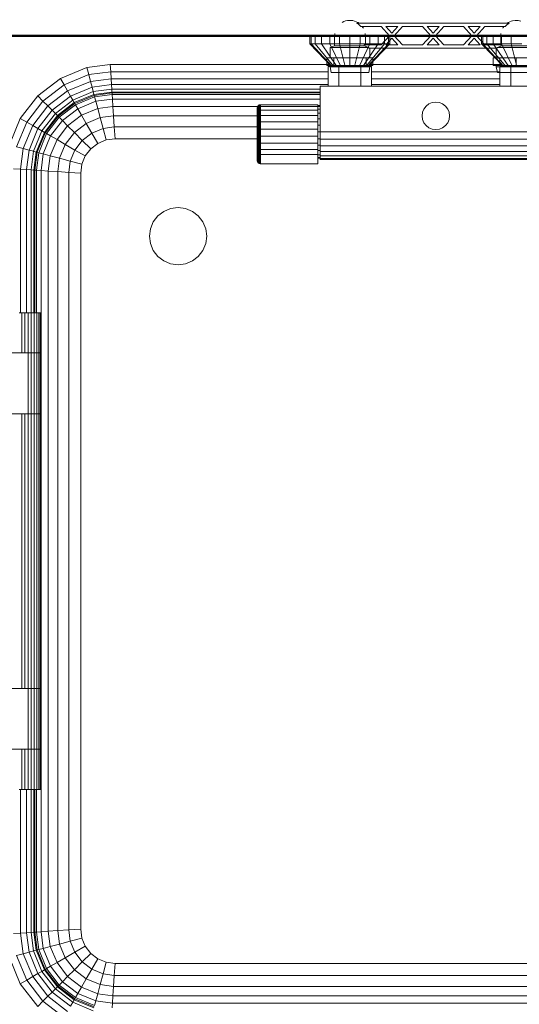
# Model space of a CAD drawing. Header units: millimetres. Extents: x -125 to 25178, y 4748 to 39091.
# Tile 22 of 118: x 11535 to 11971, y 36662 to 37522. Entities that reach past the tile are written whole.
import ezdxf

# ---------------------------------------------------------------- set-up
doc = ezdxf.new("R2010")
doc.units = ezdxf.units.MM
for name, color, linetype, lineweight in [('A-PART-____-MCUT', 2, 'Continuous', 50), ('A-PART-____-OTLN', 2, 'Continuous', 20), ('A-WALL-____-MCUT', 113, 'Continuous', 50), ('A-WALL-____-OTLN', 113, 'Continuous', 20), ('M-EQPM-____-OTLN', 50, 'Continuous', 20)]:
    doc.layers.add(name, color=color, linetype=linetype, lineweight=lineweight)

# ---------------------------------------------------------------- blocks, each defined once
blk = doc.blocks.new('Прямая форма - V line-612885-В_Этаж 03_Отопление')
at = {"layer": 'M-EQPM-____-OTLN', "color": 253}
for p, q in [((-160, 450), (-160, 443)), ((-158.81, 450), (-158.81, 443)), ((-155.31, 450), (-155.31, 443)), ((-149.75, 450), (-149.75, 443)), ((-142.5, 450), (-142.5, 443)), ((-134.06, 450), (-134.06, 443)), ((-125, 450), (-125, 443)), ((-115.94, 450), (-115.94, 443)), ((-107.5, 450), (-107.5, 443)), ((-100.25, 450), (-100.25, 443)), ((-94.69, 450), (-94.69, 443)), ((-91.19, 450), (-91.19, 443)), ((-90, 443), (-90, 450)), ((-10, 450), (-10, 443)), ((-8.81, 443), (-8.81, 450)), ((-5.31, 443), (-5.31, 450)), ((0.25, 443), (0.25, 450)), ((7.5, 443), (7.5, 450)), ((15.94, 443), (15.94, 450)), ((-158.81, 443), (-160, 443)), ((-160, 443), (-141, 423)), ((-155.31, 443), (-158.81, 443)), ((-158.81, 443), (-140.45, 423)), ((-149.75, 443), (-155.31, 443)), ((-155.31, 443), (-138.86, 423)), ((-142.5, 443), (-149.75, 443)), ((-149.75, 443), (-136.31, 423)), ((-134.06, 443), (-142.5, 443)), ((-142.5, 443), (-133, 423)), ((-125, 443), (-134.06, 443)), ((-134.06, 443), (-129.14, 423)), ((-115.94, 443), (-125, 443)), ((-125, 443), (-125, 423)), ((-115.94, 443), (-120.86, 423)), ((-107.5, 443), (-117, 423)), ((-107.5, 443), (-115.94, 443)), ((-100.25, 443), (-113.69, 423)), ((-94.69, 443), (-111.14, 423)), ((-91.19, 443), (-109.55, 423)), ((-109, 423), (-90, 443)), ((-100.25, 443), (-107.5, 443)), ((-94.69, 443), (-100.25, 443)), ((-91.19, 443), (-94.69, 443)), ((-90, 443), (-91.19, 443)), ((-8.81, 443), (-10, 443)), ((-10, 443), (9, 423)), ((9.55, 423), (-8.81, 443)), ((-5.31, 443), (-8.81, 443)), ((11.14, 423), (-5.31, 443)), ((0.25, 443), (-5.31, 443)), ((13.69, 423), (0.25, 443)), ((7.5, 443), (0.25, 443)), ((15.94, 443), (7.5, 443)), ((7.5, 443), (17, 423)), ((25, 443), (15.94, 443)), ((15.94, 443), (20.86, 423)), ((-377.78, 412.76), (-354.73, 422.3)), ((-354.73, 422.3), (-334.26, 425)), ((-353.04, 416), (-354.73, 422.3)), ((-334.26, 425), (-142.9, 425)), ((-333.84, 418.53), (-334.26, 425)), ((-144, 423), (-134.5, 423)), ((-144, 406), (-144, 423)), ((-134.5, 423), (-115.5, 423)), ((-134.5, 423), (-134.5, 406)), ((-106, 423), (-115.5, 423)), ((-115.5, 423), (-115.5, 406)), ((-107.1, 425), (7.1, 425)), ((-106, 406), (-106, 423)), ((6, 423), (6, 406)), ((15.5, 423), (6, 423)), ((15.5, 406), (15.5, 423)), ((34.5, 423), (15.5, 423)), ((-397.57, 397.57), (-377.78, 412.76)), ((-374.52, 407.11), (-377.78, 412.76)), ((-374.52, 407.11), (-353.04, 416)), ((-353.04, 416), (-333.84, 418.53)), ((-351.47, 410.13), (-353.04, 416)), ((-333.84, 418.53), (-144, 418.53)), ((-333.44, 412.5), (-333.84, 418.53)), ((-106, 418.53), (6, 418.53)), ((-392.96, 392.96), (-374.52, 407.11)), ((-371.48, 401.84), (-374.52, 407.11)), ((-371.48, 401.84), (-351.47, 410.13)), ((-368.87, 397.32), (-350.12, 405.08)), ((-351.47, 410.13), (-333.44, 412.5)), ((-350.12, 405.08), (-351.47, 410.13)), ((-350.12, 405.08), (-333.1, 407.32)), ((-349.08, 401.21), (-350.12, 405.08)), ((-333.44, 412.5), (-144, 412.5)), ((-333.1, 407.32), (-333.44, 412.5)), ((-333.1, 407.32), (-144, 407.32)), ((-332.84, 403.35), (-333.1, 407.32)), ((-151, 406), (-151, 366)), ((51, 406), (-151, 406)), ((-106, 412.5), (6, 412.5)), ((-106, 407.32), (6, 407.32)), ((-412.76, 377.78), (-397.57, 397.57)), ((-392.96, 392.96), (-397.57, 397.57)), ((-388.66, 388.66), (-371.48, 401.84)), ((-368.87, 397.32), (-384.96, 384.96)), ((-368.87, 397.32), (-371.48, 401.84)), ((-366.86, 393.85), (-368.87, 397.32)), ((-349.08, 401.21), (-366.86, 393.85)), ((-348.43, 398.78), (-365.6, 391.66)), ((-348.21, 397.95), (-365.17, 390.92)), ((-364.49, 389.73), (-347.85, 396.62)), ((-332.84, 403.35), (-349.08, 401.21)), ((-348.43, 398.78), (-349.08, 401.21)), ((-332.68, 400.85), (-348.43, 398.78)), ((-348.21, 397.95), (-348.43, 398.78)), ((-332.62, 400), (-348.21, 397.95)), ((-347.85, 396.62), (-348.21, 397.95)), ((-347.85, 396.62), (-332.53, 398.64)), ((-346.81, 392.73), (-347.85, 396.62)), ((-332.68, 400.85), (-332.84, 403.35)), ((-332.84, 403.35), (-151, 403.35)), ((-332.62, 400), (-332.68, 400.85)), ((-151, 400.85), (-332.68, 400.85)), ((-332.53, 398.64), (-332.62, 400)), ((-151, 400), (-332.62, 400)), ((-332.27, 394.64), (-332.53, 398.64)), ((-332.53, 398.64), (-151, 398.64)), ((-407.11, 374.52), (-392.96, 392.96)), ((-401.84, 371.48), (-388.66, 388.66)), ((-388.66, 388.66), (-392.96, 392.96)), ((-384.96, 384.96), (-388.66, 388.66)), ((-366.86, 393.85), (-382.13, 382.13)), ((-365.6, 391.66), (-380.35, 380.35)), ((-365.17, 390.92), (-379.74, 379.74)), ((-378.77, 378.77), (-364.49, 389.73)), ((-365.6, 391.66), (-366.86, 393.85)), ((-365.17, 390.92), (-365.6, 391.66)), ((-364.49, 389.73), (-365.17, 390.92)), ((-362.47, 386.24), (-364.49, 389.73)), ((-362.47, 386.24), (-346.81, 392.73)), ((-346.81, 392.73), (-332.27, 394.64)), ((-345.15, 386.53), (-346.81, 392.73)), ((-345.15, 386.53), (-331.85, 388.28)), ((-331.85, 388.28), (-332.27, 394.64)), ((-332.27, 394.64), (-151, 394.64)), ((-331.85, 388.28), (-331.31, 380)), ((-203, 388.28), (-331.85, 388.28)), ((-206, 386.79), (-205.97, 387.18)), ((-206, 386.79), (-205.97, 387.18)), ((-205.97, 387.18), (-205.77, 387.94)), ((-205.97, 387.18), (-205.77, 387.94)), ((-205.97, 385.68), (-205.97, 387.18)), ((-205.97, 387.18), (-205.97, 385.68)), ((-205.77, 387.94), (-205.38, 388.61)), ((-205.77, 387.94), (-205.38, 388.61)), ((-205.77, 386.39), (-205.77, 387.94)), ((-205.77, 387.94), (-205.77, 386.39)), ((-205.77, 386.39), (-205.38, 387.02)), ((-205.77, 386.39), (-205.38, 387.02)), ((-205.38, 388.61), (-204.83, 389.17)), ((-205.38, 388.61), (-204.83, 389.17)), ((-205.38, 387.02), (-205.38, 388.61)), ((-205.38, 388.61), (-205.38, 387.02)), ((-205.38, 387.02), (-204.83, 387.53)), ((-205.38, 387.02), (-205.38, 383.94)), ((-204.83, 389.17), (-204.15, 389.56)), ((-204.83, 389.17), (-204.15, 389.56)), ((-204.83, 387.53), (-204.83, 389.17)), ((-204.83, 389.17), (-204.83, 387.53)), ((-204.83, 387.53), (-204.15, 387.9)), ((-204.83, 387.53), (-204.83, 384.38)), ((-204.15, 389.56), (-203.39, 389.76)), ((-204.15, 389.56), (-203.39, 389.76)), ((-204.15, 387.9), (-204.15, 389.56)), ((-204.15, 389.56), (-204.15, 387.9)), ((-204.15, 387.9), (-203.39, 388.09)), ((-204.15, 387.9), (-204.15, 384.69)), ((-203.39, 389.76), (-203, 389.79)), ((-203.39, 389.76), (-203, 389.79)), ((-203.39, 388.09), (-203.39, 389.76)), ((-203.39, 389.76), (-203.39, 388.09)), ((-203.39, 388.09), (-203, 388.11)), ((-203.39, 388.09), (-203, 388.11)), ((-203.39, 388.09), (-203.39, 384.85)), ((-203, 389.79), (-153, 389.79)), ((-203, 389.79), (-203, 388.11)), ((-203, 388.11), (-153, 388.11)), ((-203, 388.11), (-203, 384.87)), ((-153, 389.79), (-153, 388.11)), ((-153, 389), (-151, 389)), ((-153, 388.22), (-151, 388.22)), ((-153, 388.11), (-153, 384.87)), ((-60.39, 386), (-58.49, 388.49)), ((-58.49, 388.49), (-56, 390.39)), ((-56, 390.39), (-53.11, 391.59)), ((-53.11, 391.59), (-50, 392)), ((-50, 392), (-46.89, 391.59)), ((-46.89, 391.59), (-44, 390.39)), ((-44, 390.39), (-41.51, 388.49)), ((-41.51, 388.49), (-39.61, 386)), ((-384.96, 384.96), (-397.32, 368.87)), ((-382.13, 382.13), (-393.85, 366.86)), ((-380.35, 380.35), (-391.66, 365.6)), ((-379.74, 379.74), (-390.92, 365.17)), ((-389.73, 364.49), (-378.77, 378.77)), ((-382.13, 382.13), (-384.96, 384.96)), ((-380.35, 380.35), (-382.13, 382.13)), ((-379.74, 379.74), (-380.35, 380.35)), ((-378.77, 378.77), (-379.74, 379.74)), ((-375.92, 375.92), (-378.77, 378.77)), ((-375.92, 375.92), (-362.47, 386.24)), ((-371.39, 371.39), (-359.26, 380.69)), ((-359.26, 380.69), (-362.47, 386.24)), ((-359.26, 380.69), (-345.15, 386.53)), ((-355.09, 373.45), (-359.26, 380.69)), ((-342.99, 378.46), (-355.09, 373.45)), ((-342.99, 378.46), (-345.15, 386.53)), ((-331.31, 380), (-342.99, 378.46)), ((-342.99, 378.46), (-340.47, 369.06)), ((-331.31, 380), (-330.68, 370.35)), ((-205.77, 380), (-331.31, 380)), ((-206, 385.32), (-206, 386.79)), ((-206, 386.79), (-206, 385.32)), ((-206, 385.32), (-205.97, 385.68)), ((-206, 385.32), (-205.97, 385.68)), ((-206, 382.49), (-206, 385.32)), ((-206, 385.32), (-206, 382.49)), ((-206, 382.49), (-205.97, 382.8)), ((-206, 382.49), (-205.97, 382.8)), ((-206, 378.5), (-206, 382.49)), ((-206, 382.49), (-206, 378.5)), ((-206, 378.5), (-205.97, 378.73)), ((-206, 378.5), (-205.97, 378.73)), ((-206, 373.62), (-206, 378.5)), ((-206, 378.5), (-206, 373.62)), ((-205.97, 385.68), (-205.77, 386.39)), ((-205.97, 385.68), (-205.77, 386.39)), ((-205.97, 382.8), (-205.97, 385.68)), ((-205.97, 385.68), (-205.97, 382.8)), ((-205.97, 382.8), (-205.77, 383.4)), ((-205.97, 382.8), (-205.77, 383.4)), ((-205.97, 378.73), (-205.97, 382.8)), ((-205.97, 382.8), (-205.97, 378.73)), ((-205.97, 378.73), (-205.77, 379.19)), ((-205.97, 378.73), (-205.77, 379.19)), ((-205.97, 373.77), (-205.97, 378.73)), ((-205.97, 378.73), (-205.97, 373.77)), ((-205.77, 383.4), (-205.77, 386.39)), ((-205.77, 386.39), (-205.77, 383.4)), ((-205.77, 383.4), (-205.38, 383.94)), ((-205.77, 383.4), (-205.77, 379.19)), ((-205.77, 379.19), (-205.38, 379.6)), ((-205.77, 379.19), (-205.77, 374.04)), ((-205.38, 383.94), (-204.83, 384.38)), ((-205.38, 383.94), (-205.38, 379.6)), ((-205.38, 379.6), (-204.83, 379.93)), ((-205.38, 379.6), (-205.38, 374.29)), ((-204.83, 384.38), (-204.15, 384.69)), ((-204.83, 384.38), (-204.83, 379.93)), ((-204.83, 379.93), (-204.15, 380.17)), ((-204.83, 379.93), (-204.83, 374.5)), ((-204.15, 384.69), (-203.39, 384.85)), ((-204.15, 384.69), (-204.15, 380.17)), ((-204.15, 380.17), (-203.39, 380.29)), ((-204.15, 380.17), (-204.15, 374.64)), ((-203.39, 384.85), (-203, 384.87)), ((-203.39, 384.85), (-203.39, 380.29)), ((-203.39, 380.29), (-203, 380.3)), ((-203.39, 380.29), (-203.39, 374.71)), ((-203, 384.87), (-153, 384.87)), ((-203, 384.87), (-203, 380.3)), ((-203, 380.3), (-153, 380.3)), ((-203, 380.3), (-203, 374.72)), ((-153, 385.92), (-151, 385.92)), ((-153, 384.87), (-153, 380.3)), ((-153, 382.26), (-151, 382.26)), ((-153, 380.3), (-153, 374.72)), ((-62, 380), (-61.59, 383.11)), ((-61.59, 376.89), (-62, 380)), ((-61.59, 383.11), (-60.39, 386)), ((-39.61, 386), (-38.41, 383.11)), ((-38.41, 383.11), (-38, 380)), ((-38, 380), (-38.41, 376.89)), ((-422.3, 354.73), (-412.76, 377.78)), ((-416, 353.04), (-407.11, 374.52)), ((-407.11, 374.52), (-412.76, 377.78)), ((-401.84, 371.48), (-410.13, 351.47)), ((-401.84, 371.48), (-407.11, 374.52)), ((-397.32, 368.87), (-401.84, 371.48)), ((-386.24, 362.47), (-375.92, 375.92)), ((-380.69, 359.26), (-371.39, 371.39)), ((-371.39, 371.39), (-375.92, 375.92)), ((-365.48, 365.48), (-371.39, 371.39)), ((-365.48, 365.48), (-355.09, 373.45)), ((-355.09, 373.45), (-350.22, 365.02)), ((-330.68, 370.35), (-340.47, 369.06)), ((-330.68, 370.35), (-330, 360)), ((-205.77, 370.35), (-330.68, 370.35)), ((-206, 373.62), (-205.97, 373.77)), ((-206, 373.62), (-205.97, 373.77)), ((-206, 368.21), (-206, 373.62)), ((-206, 373.62), (-206, 368.21)), ((-205.97, 373.77), (-205.77, 374.04)), ((-205.97, 373.77), (-205.77, 374.04)), ((-205.97, 368.25), (-205.97, 373.77)), ((-205.97, 373.77), (-205.97, 368.25)), ((-205.77, 374.04), (-205.38, 374.29)), ((-205.77, 374.04), (-205.77, 368.33)), ((-205.38, 374.29), (-204.83, 374.5)), ((-205.38, 374.29), (-205.38, 368.41)), ((-204.83, 374.5), (-204.15, 374.64)), ((-204.83, 374.5), (-204.83, 368.46)), ((-204.15, 374.64), (-203.39, 374.71)), ((-204.15, 374.64), (-204.15, 368.51)), ((-203.39, 374.71), (-203, 374.72)), ((-203.39, 374.71), (-203.39, 368.53)), ((-203, 374.72), (-153, 374.72)), ((-203, 374.72), (-203, 368.53)), ((-153, 377.5), (-151, 377.5)), ((-153, 374.72), (-153, 368.53)), ((-153, 371.95), (-151, 371.95)), ((-60.39, 374), (-61.59, 376.89)), ((-58.49, 371.51), (-60.39, 374)), ((-56, 369.61), (-58.49, 371.51)), ((-41.51, 371.51), (-44, 369.61)), ((-39.61, 374), (-41.51, 371.51)), ((-38.41, 376.89), (-39.61, 374)), ((-397.32, 368.87), (-405.08, 350.12)), ((-393.85, 366.86), (-401.21, 349.08)), ((-391.66, 365.6), (-398.78, 348.43)), ((-390.92, 365.17), (-397.95, 348.21)), ((-393.85, 366.86), (-397.32, 368.87)), ((-396.62, 347.85), (-389.73, 364.49)), ((-391.66, 365.6), (-393.85, 366.86)), ((-392.73, 346.81), (-386.24, 362.47)), ((-390.92, 365.17), (-391.66, 365.6)), ((-389.73, 364.49), (-390.92, 365.17)), ((-386.24, 362.47), (-389.73, 364.49)), ((-380.69, 359.26), (-386.24, 362.47)), ((-373.45, 355.09), (-365.48, 365.48)), ((-358.6, 358.6), (-365.48, 365.48)), ((-350.22, 365.02), (-358.6, 358.6)), ((-340.47, 369.06), (-350.22, 365.02)), ((-350.22, 365.02), (-345, 355.98)), ((-340.47, 369.06), (-337.76, 358.98)), ((-206, 368.21), (-205.97, 368.25)), ((-206, 368.21), (-205.97, 368.25)), ((-206, 362.64), (-206, 368.21)), ((-206, 368.21), (-206, 362.64)), ((-205.97, 362.58), (-206, 362.64)), ((-206, 362.64), (-206, 357.31)), ((-206, 357.31), (-206, 362.64)), ((-206, 362.64), (-205.97, 362.58)), ((-205.97, 368.25), (-205.77, 368.33)), ((-205.97, 368.25), (-205.77, 368.33)), ((-205.97, 362.58), (-205.97, 368.25)), ((-205.97, 368.25), (-205.97, 362.58)), ((-205.77, 362.46), (-205.97, 362.58)), ((-205.97, 362.58), (-205.97, 357.15)), ((-205.97, 357.15), (-205.97, 362.58)), ((-205.97, 362.58), (-205.77, 362.46)), ((-205.77, 368.33), (-205.38, 368.41)), ((-205.77, 368.33), (-205.77, 362.46)), ((-205.38, 362.35), (-205.77, 362.46)), ((-205.77, 362.46), (-205.77, 356.83)), ((-205.38, 368.41), (-204.83, 368.46)), ((-205.38, 368.41), (-205.38, 362.35)), ((-204.83, 362.26), (-205.38, 362.35)), ((-205.38, 362.35), (-205.38, 356.55)), ((-204.83, 368.46), (-204.15, 368.51)), ((-204.83, 368.46), (-204.83, 362.26)), ((-204.15, 362.2), (-204.83, 362.26)), ((-204.83, 362.26), (-204.83, 356.32)), ((-204.15, 368.51), (-203.39, 368.53)), ((-204.15, 368.51), (-204.15, 362.2)), ((-203.39, 362.16), (-204.15, 362.2)), ((-204.15, 362.2), (-204.15, 356.15)), ((-203.39, 368.53), (-203, 368.53)), ((-203.39, 368.53), (-203.39, 362.16)), ((-203, 362.16), (-203.39, 362.16)), ((-203.39, 362.16), (-203.39, 356.07)), ((-203, 368.53), (-153, 368.53)), ((-203, 368.53), (-203, 362.16)), ((-153, 362.16), (-203, 362.16)), ((-203, 362.16), (-203, 356.06)), ((-153, 368.53), (-153, 362.16)), ((-153, 366), (-151, 366)), ((-153, 362.16), (-153, 356.06)), ((-151, 366), (51, 366)), ((-151, 359.79), (-151, 366)), ((-53.11, 368.41), (-56, 369.61)), ((-50, 368), (-53.11, 368.41)), ((-46.89, 368.41), (-50, 368)), ((-44, 369.61), (-46.89, 368.41)), ((-410.13, 351.47), (-416, 353.04)), ((-386.53, 345.15), (-380.69, 359.26)), ((-373.45, 355.09), (-380.69, 359.26)), ((-378.46, 342.99), (-373.45, 355.09)), ((-365.02, 350.22), (-373.45, 355.09)), ((-358.6, 358.6), (-365.02, 350.22)), ((-358.6, 358.6), (-351.21, 351.21)), ((-345, 355.98), (-351.21, 351.21)), ((-345, 355.98), (-351.21, 351.21)), ((-337.76, 358.98), (-345, 355.98)), ((-337.76, 358.98), (-345, 355.98)), ((-330, 360), (-337.76, 358.98)), ((-330, 360), (-337.76, 358.98)), ((-205.77, 360), (-330, 360)), ((-205.77, 360), (-330, 360)), ((-206, 357.31), (-205.97, 357.15)), ((-206, 357.31), (-206, 352.59)), ((-206, 352.59), (-206, 357.31)), ((-206, 357.31), (-205.97, 357.15)), ((-206, 352.59), (-205.97, 352.34)), ((-206, 352.59), (-206, 348.68)), ((-206, 348.68), (-206, 352.59)), ((-206, 352.59), (-205.97, 352.34)), ((-205.97, 357.15), (-205.77, 356.83)), ((-205.97, 357.15), (-205.97, 352.34)), ((-205.97, 352.34), (-205.97, 357.15)), ((-205.97, 357.15), (-205.77, 356.83)), ((-205.77, 356.83), (-205.38, 356.55)), ((-205.77, 356.83), (-205.77, 351.85)), ((-205.38, 356.55), (-204.83, 356.32)), ((-205.38, 356.55), (-205.38, 351.41)), ((-204.83, 356.32), (-204.15, 356.15)), ((-204.83, 356.32), (-204.83, 351.06)), ((-204.15, 356.15), (-203.39, 356.07)), ((-204.15, 356.15), (-204.15, 350.8)), ((-203.39, 356.07), (-203, 356.06)), ((-203.39, 356.07), (-203.39, 350.67)), ((-203, 356.06), (-153, 356.06)), ((-203, 356.06), (-203, 350.66)), ((-153, 360.05), (-151, 360.05)), ((-153, 356.06), (-153, 350.66)), ((-153, 354.5), (-151, 354.5)), ((-151, 354), (-151, 359.79)), ((-151, 359.79), (51, 359.79)), ((-151, 349.03), (-151, 354)), ((51, 354), (-151, 354)), ((-410.13, 351.47), (-412.5, 333.44)), ((-405.08, 350.12), (-410.13, 351.47)), ((-405.08, 350.12), (-407.32, 333.1)), ((-401.21, 349.08), (-405.08, 350.12)), ((-401.21, 349.08), (-403.35, 332.84)), ((-398.78, 348.43), (-401.21, 349.08)), ((-398.78, 348.43), (-400.85, 332.68)), ((-397.95, 348.21), (-400, 332.62)), ((-397.95, 348.21), (-398.78, 348.43)), ((-398.64, 332.53), (-396.62, 347.85)), ((-396.62, 347.85), (-397.95, 348.21)), ((-392.73, 346.81), (-396.62, 347.85)), ((-394.64, 332.27), (-392.73, 346.81)), ((-386.53, 345.15), (-392.73, 346.81)), ((-388.28, 331.85), (-386.53, 345.15)), ((-378.46, 342.99), (-386.53, 345.15)), ((-369.06, 340.47), (-365.02, 350.22)), ((-365.02, 350.22), (-355.98, 345)), ((-355.98, 345), (-358.98, 337.76)), ((-355.98, 345), (-358.98, 337.76)), ((-351.21, 351.21), (-355.98, 345)), ((-351.21, 351.21), (-355.98, 345)), ((-206, 348.68), (-205.97, 348.38)), ((-206, 348.68), (-205.97, 348.38)), ((-205.97, 352.34), (-205.77, 351.85)), ((-205.97, 352.34), (-205.97, 348.38)), ((-205.97, 348.38), (-205.97, 352.34)), ((-205.97, 352.34), (-205.77, 351.85)), ((-205.97, 348.38), (-205.77, 347.79)), ((-205.97, 348.38), (-205.97, 340.69)), ((-205.77, 351.85), (-205.38, 351.41)), ((-205.77, 351.85), (-205.77, 347.79)), ((-205.77, 347.79), (-205.38, 347.26)), ((-205.77, 347.79), (-205.77, 339.93)), ((-205.38, 351.41), (-204.83, 351.06)), ((-205.38, 351.41), (-205.38, 347.26)), ((-205.38, 347.26), (-204.83, 346.82)), ((-205.38, 347.26), (-205.38, 339.25)), ((-204.83, 351.06), (-204.15, 350.8)), ((-204.83, 351.06), (-204.83, 346.82)), ((-204.83, 346.82), (-204.15, 346.52)), ((-204.83, 346.82), (-204.83, 338.7)), ((-204.15, 350.8), (-203.39, 350.67)), ((-204.15, 350.8), (-204.15, 346.52)), ((-204.15, 346.52), (-203.39, 346.36)), ((-204.15, 346.52), (-204.15, 338.31)), ((-203.39, 350.67), (-203, 350.66)), ((-203.39, 350.67), (-203.39, 346.36)), ((-203.39, 346.36), (-203, 346.34)), ((-203.39, 346.36), (-203.39, 338.11)), ((-203, 350.66), (-153, 350.66)), ((-203, 350.66), (-203, 346.34)), ((-203, 346.34), (-153, 346.34)), ((-203, 346.34), (-203, 338.08)), ((-153, 350.66), (-153, 346.34)), ((-153, 349.74), (-151, 349.74)), ((-153, 346.34), (-153, 338.08)), ((-153, 346.08), (-151, 346.08)), ((-151, 345.22), (-151, 349.03)), ((51, 349.03), (-151, 349.03)), ((-151, 342.82), (-151, 345.22)), ((51, 345.22), (-151, 345.22)), ((-380, 331.31), (-378.46, 342.99)), ((-369.06, 340.47), (-378.46, 342.99)), ((-370.35, 330.68), (-369.06, 340.47)), ((-358.98, 337.76), (-369.06, 340.47)), ((-358.98, 337.76), (-360, 330)), ((-358.98, 337.76), (-360, 330)), ((-205.97, 340.69), (-205.77, 339.93)), ((-205.77, 339.93), (-205.38, 339.25)), ((-205.38, 339.25), (-204.83, 338.7)), ((-204.83, 338.7), (-204.15, 338.31)), ((-204.15, 338.31), (-203.39, 338.11)), ((-203.39, 338.11), (-203, 338.08)), ((-203, 338.08), (-153, 338.08)), ((-153, 343.78), (-151, 343.78)), ((-153, 343), (-151, 343)), ((-151, 342), (-151, 342.82)), ((51, 342.82), (-151, 342.82)), ((51, 342), (-151, 342)), ((-412.5, 333.44), (-418.53, 333.84)), ((-407.32, 333.1), (-412.5, 333.44)), ((-412.5, 333.44), (-412.5, 208)), ((-403.35, 332.84), (-407.32, 333.1)), ((-407.32, 333.1), (-407.32, 208)), ((-400.85, 332.68), (-403.35, 332.84)), ((-403.35, 332.84), (-403.35, 208)), ((-400, 332.62), (-400.85, 332.68)), ((-400.85, 332.68), (-400.85, 208)), ((-398.64, 332.53), (-400, 332.62)), ((-400, 332.62), (-400, 208)), ((-398.64, 208), (-398.64, 332.53)), ((-394.64, 332.27), (-398.64, 332.53)), ((-394.64, -332.27), (-394.64, 332.27)), ((-388.28, 331.85), (-394.64, 332.27)), ((-388.28, -331.85), (-388.28, 331.85)), ((-380, 331.31), (-388.28, 331.85)), ((-380, -331.31), (-380, 331.31)), ((-370.35, 330.68), (-380, 331.31)), ((-370.35, -330.68), (-370.35, 330.68)), ((-360, 330), (-370.35, 330.68)), ((-360, -330), (-360, 330)), ((-360, 330), (-360, 0)), ((-296.65, 287.5), (-292.68, 292.68)), ((-292.68, 292.68), (-287.5, 296.65)), ((-287.5, 296.65), (-281.47, 299.15)), ((-281.47, 299.15), (-275, 300)), ((-275, 300), (-268.53, 299.15)), ((-268.53, 299.15), (-262.5, 296.65)), ((-262.5, 296.65), (-257.32, 292.68)), ((-257.32, 292.68), (-253.35, 287.5)), ((-299.15, 281.47), (-296.65, 287.5)), ((-253.35, 287.5), (-250.85, 281.47)), ((-300, 275), (-299.15, 281.47)), ((-250.85, 281.47), (-250, 275)), ((-299.15, 268.53), (-300, 275)), ((-296.65, 262.5), (-299.15, 268.53)), ((-250.85, 268.53), (-253.35, 262.5)), ((-250, 275), (-250.85, 268.53)), ((-292.68, 257.32), (-296.65, 262.5)), ((-253.35, 262.5), (-257.32, 257.32)), ((-287.5, 253.35), (-292.68, 257.32)), ((-281.47, 250.85), (-287.5, 253.35)), ((-275, 250), (-281.47, 250.85)), ((-268.53, 250.85), (-275, 250)), ((-262.5, 253.35), (-268.53, 250.85)), ((-257.32, 257.32), (-262.5, 253.35)), ((-413.78, 208), (-411.5, 208)), ((-411.5, 208), (-408.85, 208)), ((-411.5, 173), (-411.5, 208)), ((-408.85, 208), (-406, 208)), ((-408.85, 173), (-408.85, 208)), ((-406, 208), (-403.15, 208)), ((-406, 173), (-406, 208)), ((-403.15, 208), (-400.5, 208)), ((-403.15, 173), (-403.15, 208)), ((-400.5, 208), (-398.22, 208)), ((-400.5, 173), (-400.5, 208)), ((-398.22, 208), (-396.47, 208)), ((-398.22, 173), (-398.22, 208)), ((-396.47, 208), (-395.37, 208)), ((-396.47, 173), (-396.47, 208)), ((-395.37, 208), (-395, 208)), ((-395.37, 173), (-395.37, 208)), ((-395, 173), (-395, 208)), ((-450, 173), (-406, 173)), ((-403.15, 173), (-406, 173)), ((-406, 173), (-403.15, 173)), ((-406, 120), (-406, 173)), ((-400.5, 173), (-403.15, 173)), ((-403.15, 173), (-400.5, 173)), ((-403.15, 120), (-403.15, 173)), ((-398.22, 173), (-400.5, 173)), ((-400.5, 173), (-398.22, 173)), ((-400.5, 120), (-400.5, 173)), ((-396.47, 173), (-398.22, 173)), ((-398.22, 173), (-396.47, 173)), ((-398.22, 120), (-398.22, 173)), ((-395.37, 173), (-396.47, 173)), ((-396.47, 173), (-395.37, 173)), ((-396.47, 120), (-396.47, 173)), ((-395, 173), (-395.37, 173)), ((-395.37, 173), (-395, 173)), ((-395.37, 120), (-395.37, 173)), ((-395, 120), (-395, 173)), ((-406, 120), (-450, 120)), ((-411.5, -120), (-411.5, 120)), ((-408.85, -120), (-408.85, 120)), ((-406, 120), (-403.15, 120)), ((-406, -120), (-406, 120)), ((-403.15, 120), (-406, 120)), ((-403.15, 120), (-400.5, 120)), ((-403.15, -120), (-403.15, 120)), ((-400.5, 120), (-403.15, 120)), ((-400.5, 120), (-398.22, 120)), ((-400.5, -120), (-400.5, 120)), ((-398.22, 120), (-400.5, 120)), ((-398.22, 120), (-396.47, 120)), ((-398.22, -120), (-398.22, 120)), ((-396.47, 120), (-398.22, 120)), ((-396.47, 120), (-395.37, 120)), ((-396.47, -120), (-396.47, 120)), ((-395.37, 120), (-396.47, 120)), ((-395.37, 120), (-395, 120)), ((-395.37, -120), (-395.37, 120)), ((-395, 120), (-395.37, 120)), ((-395, -120), (-395, 120)), ((-360, 0), (-360, -330)), ((-450, -120), (-406, -120)), ((-403.15, -120), (-406, -120)), ((-406, -120), (-403.15, -120)), ((-406, -173), (-406, -120)), ((-400.5, -120), (-403.15, -120)), ((-403.15, -120), (-400.5, -120)), ((-403.15, -173), (-403.15, -120)), ((-398.22, -120), (-400.5, -120)), ((-400.5, -120), (-398.22, -120)), ((-400.5, -173), (-400.5, -120)), ((-396.47, -120), (-398.22, -120)), ((-398.22, -120), (-396.47, -120)), ((-398.22, -173), (-398.22, -120)), ((-395.37, -120), (-396.47, -120)), ((-396.47, -120), (-395.37, -120)), ((-396.47, -173), (-396.47, -120)), ((-395, -120), (-395.37, -120)), ((-395.37, -120), (-395, -120)), ((-395.37, -173), (-395.37, -120)), ((-395, -173), (-395, -120)), ((-406, -173), (-450, -173)), ((-411.5, -208), (-411.5, -173)), ((-408.85, -208), (-408.85, -173)), ((-403.15, -173), (-406, -173)), ((-406, -173), (-403.15, -173)), ((-406, -208), (-406, -173)), ((-400.5, -173), (-403.15, -173)), ((-403.15, -173), (-400.5, -173)), ((-403.15, -208), (-403.15, -173)), ((-398.22, -173), (-400.5, -173)), ((-400.5, -173), (-398.22, -173)), ((-400.5, -208), (-400.5, -173)), ((-396.47, -173), (-398.22, -173)), ((-398.22, -173), (-396.47, -173)), ((-398.22, -208), (-398.22, -173)), ((-395.37, -173), (-396.47, -173)), ((-396.47, -173), (-395.37, -173)), ((-396.47, -208), (-396.47, -173)), ((-395, -173), (-395.37, -173)), ((-395.37, -173), (-395, -173)), ((-395.37, -208), (-395.37, -173)), ((-395, -208), (-395, -173)), ((-411.5, -208), (-413.78, -208)), ((-412.5, -208), (-412.5, -333.44)), ((-408.85, -208), (-411.5, -208)), ((-406, -208), (-408.85, -208)), ((-407.32, -208), (-407.32, -333.1)), ((-403.15, -208), (-406, -208)), ((-403.35, -208), (-403.35, -332.84)), ((-400.5, -208), (-403.15, -208)), ((-400.85, -208), (-400.85, -332.68)), ((-398.22, -208), (-400.5, -208)), ((-400, -208), (-400, -332.62)), ((-398.64, -332.53), (-398.64, -208)), ((-396.47, -208), (-398.22, -208)), ((-395.37, -208), (-396.47, -208)), ((-395, -208), (-395.37, -208)), ((-412.5, -333.44), (-418.53, -333.84)), ((-407.32, -333.1), (-412.5, -333.44)), ((-412.5, -333.44), (-410.13, -351.47)), ((-403.35, -332.84), (-407.32, -333.1)), ((-407.32, -333.1), (-405.08, -350.12)), ((-400.85, -332.68), (-403.35, -332.84)), ((-403.35, -332.84), (-401.21, -349.08)), ((-400, -332.62), (-400.85, -332.68)), ((-400.85, -332.68), (-398.78, -348.43)), ((-398.64, -332.53), (-400, -332.62)), ((-400, -332.62), (-397.95, -348.21)), ((-394.64, -332.27), (-398.64, -332.53)), ((-396.62, -347.85), (-398.64, -332.53)), ((-388.28, -331.85), (-394.64, -332.27)), ((-392.73, -346.81), (-394.64, -332.27)), ((-380, -331.31), (-388.28, -331.85)), ((-386.53, -345.15), (-388.28, -331.85)), ((-370.35, -330.68), (-380, -331.31)), ((-378.46, -342.99), (-380, -331.31)), ((-360, -330), (-370.35, -330.68)), ((-369.06, -340.47), (-370.35, -330.68)), ((-358.98, -337.76), (-360, -330)), ((-360, -330), (-358.98, -337.76)), ((-378.46, -342.99), (-386.53, -345.15)), ((-369.06, -340.47), (-378.46, -342.99)), ((-373.45, -355.09), (-378.46, -342.99)), ((-358.98, -337.76), (-369.06, -340.47)), ((-365.02, -350.22), (-369.06, -340.47)), ((-355.98, -345), (-358.98, -337.76)), ((-358.98, -337.76), (-355.98, -345)), ((-410.13, -351.47), (-416, -353.04)), ((-405.08, -350.12), (-410.13, -351.47)), ((-410.13, -351.47), (-401.84, -371.48)), ((-401.21, -349.08), (-405.08, -350.12)), ((-405.08, -350.12), (-397.32, -368.87)), ((-398.78, -348.43), (-401.21, -349.08)), ((-401.21, -349.08), (-393.85, -366.86)), ((-397.95, -348.21), (-398.78, -348.43)), ((-398.78, -348.43), (-391.66, -365.6)), ((-396.62, -347.85), (-397.95, -348.21)), ((-397.95, -348.21), (-390.92, -365.17)), ((-392.73, -346.81), (-396.62, -347.85)), ((-389.73, -364.49), (-396.62, -347.85)), ((-386.53, -345.15), (-392.73, -346.81)), ((-386.24, -362.47), (-392.73, -346.81)), ((-380.69, -359.26), (-386.53, -345.15)), ((-365.02, -350.22), (-373.45, -355.09)), ((-355.98, -345), (-365.02, -350.22)), ((-358.6, -358.6), (-365.02, -350.22)), ((-358.6, -358.6), (-351.21, -351.21)), ((-351.21, -351.21), (-355.98, -345)), ((-355.98, -345), (-351.21, -351.21)), ((-345, -355.98), (-351.21, -351.21)), ((-351.21, -351.21), (-345, -355.98)), ((-422.3, -354.73), (-412.76, -377.78)), ((-416, -353.04), (-407.11, -374.52)), ((-380.69, -359.26), (-386.24, -362.47)), ((-373.45, -355.09), (-380.69, -359.26)), ((-371.39, -371.39), (-380.69, -359.26)), ((-365.48, -365.48), (-373.45, -355.09)), ((-365.48, -365.48), (-358.6, -358.6)), ((-350.22, -365.02), (-358.6, -358.6)), ((-350.22, -365.02), (-345, -355.98)), ((-337.76, -358.98), (-345, -355.98)), ((-345, -355.98), (-337.76, -358.98)), ((-340.47, -369.06), (-337.76, -358.98)), ((-330, -360), (-337.76, -358.98)), ((-337.76, -358.98), (-330, -360)), ((-330.68, -370.35), (-330, -360)), ((-330, -360), (330, -360)), ((-330, -360), (330, -360)), ((-397.32, -368.87), (-401.84, -371.48)), ((-393.85, -366.86), (-397.32, -368.87)), ((-397.32, -368.87), (-384.96, -384.96)), ((-391.66, -365.6), (-393.85, -366.86)), ((-393.85, -366.86), (-382.13, -382.13)), ((-390.92, -365.17), (-391.66, -365.6)), ((-391.66, -365.6), (-380.35, -380.35)), ((-389.73, -364.49), (-390.92, -365.17)), ((-390.92, -365.17), (-379.74, -379.74)), ((-386.24, -362.47), (-389.73, -364.49)), ((-378.77, -378.77), (-389.73, -364.49)), ((-375.92, -375.92), (-386.24, -362.47)), ((-371.39, -371.39), (-365.48, -365.48)), ((-355.09, -373.45), (-365.48, -365.48)), ((-355.09, -373.45), (-350.22, -365.02)), ((-340.47, -369.06), (-350.22, -365.02)), ((-342.99, -378.46), (-340.47, -369.06)), ((-330.68, -370.35), (-340.47, -369.06)), ((-407.11, -374.52), (-412.76, -377.78)), ((-412.76, -377.78), (-397.57, -397.57)), ((-401.84, -371.48), (-407.11, -374.52)), ((-407.11, -374.52), (-392.96, -392.96)), ((-401.84, -371.48), (-388.66, -388.66)), ((-378.77, -378.77), (-375.92, -375.92)), ((-375.92, -375.92), (-371.39, -371.39)), ((-362.47, -386.24), (-375.92, -375.92)), ((-359.26, -380.69), (-371.39, -371.39)), ((-359.26, -380.69), (-355.09, -373.45)), ((-342.99, -378.46), (-355.09, -373.45)), ((-331.31, -380), (-330.68, -370.35)), ((330.68, -370.35), (-330.68, -370.35)), ((-388.66, -388.66), (-384.96, -384.96)), ((-384.96, -384.96), (-382.13, -382.13)), ((-384.96, -384.96), (-368.87, -397.32)), ((-382.13, -382.13), (-380.35, -380.35)), ((-382.13, -382.13), (-366.86, -393.85)), ((-380.35, -380.35), (-379.74, -379.74)), ((-380.35, -380.35), (-365.6, -391.66)), ((-379.74, -379.74), (-378.77, -378.77)), ((-379.74, -379.74), (-365.17, -390.92)), ((-364.49, -389.73), (-378.77, -378.77)), ((-364.49, -389.73), (-362.47, -386.24)), ((-362.47, -386.24), (-359.26, -380.69)), ((-346.81, -392.73), (-362.47, -386.24)), ((-345.15, -386.53), (-359.26, -380.69)), ((-346.81, -392.73), (-345.15, -386.53)), ((-345.15, -386.53), (-342.99, -378.46)), ((-331.85, -388.28), (-345.15, -386.53)), ((-331.31, -380), (-342.99, -378.46)), ((-331.85, -388.28), (-331.31, -380)), ((331.31, -380), (-331.31, -380)), ((-397.57, -397.57), (-392.96, -392.96)), ((-392.96, -392.96), (-388.66, -388.66)), ((-392.96, -392.96), (-374.52, -407.11)), ((-388.66, -388.66), (-371.48, -401.84)), ((-368.87, -397.32), (-366.86, -393.85)), ((-366.86, -393.85), (-365.6, -391.66)), ((-366.86, -393.85), (-349.08, -401.21)), ((-365.6, -391.66), (-365.17, -390.92)), ((-365.6, -391.66), (-348.43, -398.78)), ((-365.17, -390.92), (-364.49, -389.73)), ((-365.17, -390.92), (-348.21, -397.95)), ((-347.85, -396.62), (-364.49, -389.73)), ((-347.85, -396.62), (-346.81, -392.73)), ((-332.27, -394.64), (-346.81, -392.73)), ((-332.53, -398.64), (-332.27, -394.64)), ((-332.27, -394.64), (-331.85, -388.28)), ((332.27, -394.64), (-332.27, -394.64)), ((331.85, -388.28), (-331.85, -388.28))]:
    blk.add_line(p, q, dxfattribs=at)
blk = doc.blocks.new('Прямая форма - FU - 054-612886-В_Этаж 03_Отопление')
blk.add_blockref('Прямая форма - V line-612885-В_Этаж 03_Отопление', (0, 0))
blk = doc.blocks.new('Прямая форма - Masonry Block - Structural-613614-В_Этаж 03_Отопление')
at = {"layer": 'A-WALL-____-MCUT', "color": 9}
blk.add_line((4080, 400), (3475, 400), dxfattribs=at)
blk = doc.blocks.new('Прямая форма - SW - 004-613616-В_Этаж 03_Отопление')
blk.add_blockref('Прямая форма - Masonry Block - Structural-613614-В_Этаж 03_Отопление', (0, 0))
blk = doc.blocks.new('Family - Masonry Block - Structural-613622-В_Этаж 03_Отопление')
at = {"layer": 'A-PART-____-MCUT', "color": 9}
blk.add_line((4080, 400), (3475, 400), dxfattribs=at)
blk = doc.blocks.new('V line_ifc_RVT-1-В_Этаж 03_Отопление')
at = {"layer": 'A-PART-____-OTLN', "color": 253, "lineweight": 20, "rotation": 180}
blk.add_blockref('Family - Masonry Block - Structural-613622-В_Этаж 03_Отопление', (31503.24, 37907.63), dxfattribs=at)
at = {"layer": 'A-WALL-____-OTLN', "color": 253, "lineweight": 20, "rotation": 180}
blk.add_blockref('Прямая форма - SW - 004-613616-В_Этаж 03_Отопление', (31503.24, 37907.63), dxfattribs=at)
at = {"layer": 'M-EQPM-____-OTLN', "color": 253, "lineweight": 20}
blk.add_blockref('Прямая форма - FU - 054-612886-В_Этаж 03_Отопление', (27873.24, 37057.63), dxfattribs=at)
blk = doc.blocks.new('VTp_724_0 Водорозетка двойная - VTp_724_0-1560065-В_Этаж 03_Отопление')
at = {"layer": 'M-EQPM-____-OTLN'}
for p, q in [((66.71, 11), (-66.71, 11)), ((-85.9, 0), (-85.9, -8.8)), ((-62.98, 8), (-45.3, 8)), ((-59.1, -8), (-59.1, 0)), ((-45.3, 8), (-38.02, 0)), ((-38.02, 0), (-45.3, -8)), ((-36, 2.23), (-41.25, 8)), ((-41.25, 8), (-30.75, 8)), ((-30.75, 8), (-36, 2.23)), ((-33.98, 0), (-26.7, 8)), ((-26.7, -8), (-33.98, 0)), ((-26.7, 8), (-9.3, 8)), ((-9.3, 8), (-2.02, 0)), ((-2.02, 0), (-9.3, -8)), ((0, 2.23), (-5.25, 8)), ((-5.25, 8), (5.25, 8)), ((5.25, 8), (0, 2.23)), ((2.02, 0), (9.3, 8)), ((9.3, -8), (2.02, 0)), ((9.3, 8), (26.7, 8)), ((26.7, 8), (33.98, 0)), ((33.98, 0), (26.7, -8)), ((36, 2.23), (30.75, 8)), ((30.75, 8), (41.25, 8)), ((41.25, 8), (36, 2.23)), ((38.02, 0), (45.3, 8)), ((45.3, -8), (38.02, 0)), ((45.3, 8), (62.98, 8)), ((59.1, 0), (59.1, -8)), ((85.9, -8.8), (85.9, 0)), ((-45.3, -8), (-60.07, -8)), ((-60.07, -8), (-60.07, -8.8)), ((-41.25, -8), (-36, -2.23)), ((-30.75, -8), (-41.25, -8)), ((-36, -2.23), (-30.75, -8)), ((-9.3, -8), (-26.7, -8)), ((-5.25, -8), (0, -2.23)), ((5.25, -8), (-5.25, -8)), ((0, -2.23), (5.25, -8)), ((26.7, -8), (9.3, -8)), ((30.75, -8), (36, -2.23)), ((41.25, -8), (30.75, -8)), ((36, -2.23), (41.25, -8)), ((60.07, -8), (45.3, -8)), ((60.07, -8.8), (60.07, -8)), ((-85.9, -8.8), (-89.75, -10.4)), ((-89.75, -10.4), (-89.75, -19.4)), ((-89.75, -10.4), (-55.99, -10.4)), ((-85.9, -8.8), (-60.07, -8.8)), ((-55.99, -10.4), (-55.99, -11)), ((-55.99, -11), (55.99, -11)), ((-55.25, -19.4), (-55.25, -11)), ((55.25, -11), (55.25, -19.4)), ((55.99, -10.4), (89.75, -10.4)), ((55.99, -11), (55.99, -10.4)), ((60.07, -8.8), (79.34, -8.8)), ((79.66, -8.8), (85.9, -8.8)), ((89.75, -10.4), (85.9, -8.8)), ((89.75, -19.4), (89.75, -10.4)), ((-92.58, -19.4), (-86.7, -19.4)), ((-92.58, -26.1), (-92.58, -19.4)), ((-86.7, -19.4), (-72.5, -19.4)), ((-86.7, -26.1), (-86.7, -19.4)), ((-72.5, -19.4), (-58.3, -19.4)), ((-72.5, -26.1), (-72.5, -19.4)), ((-58.3, -19.4), (-52.42, -19.4)), ((-58.3, -19.4), (-58.3, -26.1)), ((-52.42, -26.1), (-52.42, -19.4)), ((52.42, -19.4), (58.3, -19.4)), ((52.42, -26.1), (52.42, -19.4)), ((58.3, -19.4), (72.5, -19.4)), ((58.3, -26.1), (58.3, -19.4)), ((72.5, -19.4), (86.7, -19.4)), ((72.5, -26.1), (72.5, -19.4)), ((86.7, -19.4), (92.58, -19.4)), ((86.7, -19.4), (86.7, -26.1)), ((92.58, -26.1), (92.58, -19.4)), ((-86.7, -26.1), (-92.58, -26.1)), ((-89.75, -26.1), (-89.75, -27.2)), ((-89.75, -27.2), (-88.85, -32)), ((-89.75, -27.2), (-55.25, -27.2)), ((-88.85, -32), (-56.15, -32)), ((-72.5, -26.1), (-86.7, -26.1)), ((-58.3, -26.1), (-72.5, -26.1)), ((-52.42, -26.1), (-58.3, -26.1)), ((-56.15, -32), (-55.25, -27.2)), ((-55.25, -27.2), (-55.25, -26.1)), ((58.3, -26.1), (52.42, -26.1)), ((55.25, -26.1), (55.25, -27.2)), ((55.25, -27.2), (56.15, -32)), ((55.25, -27.2), (89.75, -27.2)), ((56.15, -32), (88.85, -32)), ((72.5, -26.1), (58.3, -26.1)), ((86.7, -26.1), (72.5, -26.1)), ((92.58, -26.1), (86.7, -26.1)), ((88.85, -32), (89.75, -27.2)), ((89.75, -27.2), (89.75, -26.1))]:
    blk.add_line(p, q, dxfattribs=at)
for centre, radius, start, end in [((-72.5, 0), 13.4, 66.35114, 120), ((-72.5, 0), 13.4, 53.69347, 63.10636), ((72.5, 0), 13.4, 116.89364, 126.30653), ((72.5, 0), 13.4, 71.89097, 113.64886), ((-72.5, 0), 13.4, 171.7848, 180), ((-72.5, 0), 13.4, 32.67419, 37.02644), ((-72.5, 0), 13.4, 31.22231, 36.91825), ((-72.5, 0), 13.4, 29.20907, 36.65641), ((-72.5, 0), 13.4, 360, 8.16795), ((-72.5, 0), 13.4, 0, 7.43914), ((72.5, 0), 13.4, 171.83205, 180), ((72.5, 0), 13.4, 172.56086, 180), ((72.5, 0), 13.4, 143.34359, 150.79093), ((72.5, 0), 13.4, 143.08175, 148.77769), ((72.5, 0), 13.4, 142.97356, 147.32581), ((72.5, 0), 13.4, 0, 8.2152), ((-212.07, -402.15), 421.7, 68.27635, 68.87145), ((212.07, -402.15), 421.7, 111.12855, 111.72365)]:
    blk.add_arc(centre, radius, start, end, dxfattribs=at)
for points in [[(-66.71, 11), (-65.99, 10.62), (-64.66, 9.75), (-63.51, 8.62), (-62.98, 8)], [(62.98, 8), (63.51, 8.62), (64.66, 9.75), (65.99, 10.62), (66.71, 11)]]:
    blk.add_open_spline(points, degree=3, dxfattribs=at)

msp = doc.modelspace()

# ---------------------------------------------------------------- block references
at = {"lineweight": 9}
msp.add_blockref('V line_ifc_RVT-1-В_Этаж 03_Отопление', (-15924.78, 0), dxfattribs=at)
at = {"layer": 'M-EQPM-____-OTLN'}
msp.add_blockref('VTp_724_0 Водорозетка двойная - VTp_724_0-1560065-В_Этаж 03_Отопление', (11896.06, 37507.63), dxfattribs=at)

doc.saveas('drawing.dxf')
